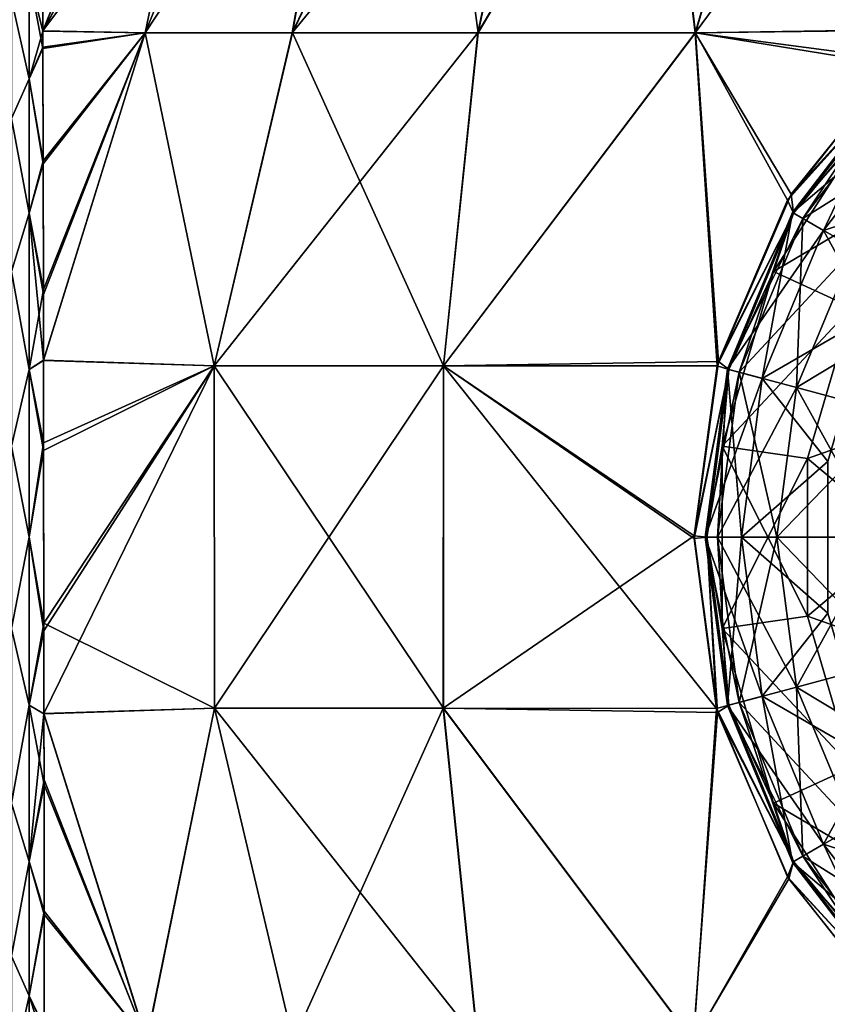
# Model space of a CAD drawing. Header units: millimetres. Extents: x -234 to 234, y -9 to 180.
# Tile 92 of 117: x 187 to 195, y 41 to 51. Entities that reach past the tile are written whole.
import ezdxf

# ---------------------------------------------------------------- set-up
doc = ezdxf.new("R2010")
doc.units = ezdxf.units.MM
doc.header["$LTSCALE"] = 106.095679
for name, color, linetype in [('164', 7, 'CONTINUOUS'), ('167', 7, 'CONTINUOUS'), ('180', 7, 'CONTINUOUS'), ('181', 7, 'CONTINUOUS'), ('190', 7, 'CONTINUOUS'), ('191', 7, 'CONTINUOUS'), ('192', 7, 'CONTINUOUS'), ('195', 7, 'CONTINUOUS'), ('208', 7, 'CONTINUOUS'), ('209', 7, 'CONTINUOUS'), ('210', 7, 'CONTINUOUS'), ('213', 7, 'CONTINUOUS')]:
    doc.layers.add(name, color=color, linetype=linetype)

msp = doc.modelspace()

# ---------------------------------------------------------------- linework, layer by layer
at = {"layer": '164', "color": 7, "linetype": 'CONTINUOUS', "true_color": 0xa2afbf}
for points in [[(187.1453, 51.5772, 3.1316), (187.1469, 50.883, 4.1466), (188.3376, 53.85, 2.8745), (187.1453, 51.5772, 3.1316)], [(187.1469, 50.883, 4.1466), (188.15, 50.8666, 6.4911), (188.7691, 53.85, 4.2593), (187.1469, 50.883, 4.1466)], [(188.3376, 53.85, 2.8745), (187.1469, 50.883, 4.1466), (188.7691, 53.85, 4.2593), (188.3376, 53.85, 2.8745)], [(188.15, 50.8666, 6.4911), (189.5924, 50.8666, 8.6162), (190.1148, 53.85, 6.8233), (188.15, 50.8666, 6.4911)], [(188.7691, 53.85, 4.2593), (188.15, 50.8666, 6.4911), (189.3644, 53.85, 5.582), (188.7691, 53.85, 4.2593)], [(189.3644, 53.85, 5.582), (188.15, 50.8666, 6.4911), (190.1148, 53.85, 6.8233), (189.3644, 53.85, 5.582)], [(189.5924, 50.8666, 8.6162), (191.4108, 50.8666, 10.4299), (191.0093, 53.85, 7.9651), (189.5924, 50.8666, 8.6162)], [(190.1148, 53.85, 6.8233), (189.5924, 50.8666, 8.6162), (191.0093, 53.85, 7.9651), (190.1148, 53.85, 6.8233)], [(191.0093, 53.85, 7.9651), (191.4108, 50.8666, 10.4299), (192.0349, 53.85, 8.9907), (191.0093, 53.85, 7.9651)], [(191.4108, 50.8666, 10.4299), (193.5395, 50.8666, 11.8667), (193.1767, 53.85, 9.8852), (191.4108, 50.8666, 10.4299)], [(192.0349, 53.85, 8.9907), (191.4108, 50.8666, 10.4299), (193.1767, 53.85, 9.8852), (192.0349, 53.85, 8.9907)], [(193.1767, 53.85, 9.8852), (193.5395, 50.8666, 11.8667), (194.418, 53.85, 10.6356), (193.1767, 53.85, 9.8852)], [(193.5395, 50.8666, 11.8667), (195.8763, 50.9019, 12.8531), (194.418, 53.85, 10.6356), (193.5395, 50.8666, 11.8667)], [(194.418, 53.85, 10.6356), (195.8763, 50.9019, 12.8531), (195.7407, 53.85, 11.2309), (194.418, 53.85, 10.6356)], [(188.15, 50.8666, 6.4911), (187.1469, 50.883, 4.1466), (187.1473, 50.7254, 4.3286), (188.15, 50.8666, 6.4911)], [(187.1497, 49.6131, 5.3113), (188.15, 50.8666, 6.4911), (187.1473, 50.7254, 4.3286), (187.1497, 49.6131, 5.3113)], [(187.1533, 48.3514, 5.9987), (188.15, 50.8666, 6.4911), (187.1497, 49.6131, 5.3113), (187.1533, 48.3514, 5.9987)], [(187.1535, 47.6576, 6.2339), (188.15, 50.8666, 6.4911), (187.1533, 48.3514, 5.9987), (187.1535, 47.6576, 6.2339)], [(188.8259, 47.6046, 8.9), (188.15, 50.8666, 6.4911), (187.1535, 47.6576, 6.2339), (188.8259, 47.6046, 8.9)], [(189.5924, 50.8666, 8.6162), (188.15, 50.8666, 6.4911), (188.8259, 47.6046, 8.9), (189.5924, 50.8666, 8.6162)], [(191.0698, 47.6046, 11.15), (189.5924, 50.8666, 8.6162), (188.8259, 47.6046, 8.9), (191.0698, 47.6046, 11.15)], [(191.4108, 50.8666, 10.4299), (189.5924, 50.8666, 8.6162), (191.0698, 47.6046, 11.15), (191.4108, 50.8666, 10.4299)], [(193.5395, 50.8666, 11.8667), (191.4108, 50.8666, 10.4299), (191.0698, 47.6046, 11.15), (193.5395, 50.8666, 11.8667)], [(193.7625, 47.6472, 12.8461), (193.5395, 50.8666, 11.8667), (191.0698, 47.6046, 11.15), (193.7625, 47.6472, 12.8461)], [(195.8763, 50.9019, 12.8531), (193.5395, 50.8666, 11.8667), (195.4838, 50.5499, 12.8523), (195.8763, 50.9019, 12.8531)], [(195.4838, 50.5499, 12.8523), (193.5395, 50.8666, 11.8667), (194.4391, 49.2271, 12.8492), (195.4838, 50.5499, 12.8523)], [(194.4391, 49.2271, 12.8492), (193.5395, 50.8666, 11.8667), (193.7625, 47.6472, 12.8461), (194.4391, 49.2271, 12.8492)], [(188.8259, 47.6046, 8.9), (187.1535, 47.6576, 6.2339), (187.155, 46.8511, 6.4051), (188.8259, 47.6046, 8.9)], [(193.7625, 47.6472, 12.8461), (191.0698, 47.6046, 11.15), (193.526, 45.9133, 12.8432), (193.7625, 47.6472, 12.8461)], [(187.1577, 45.0846, 6.42), (188.8259, 47.6046, 8.9), (187.155, 46.8511, 6.4051), (187.1577, 45.0846, 6.42)], [(188.8289, 44.2521, 8.9019), (188.8259, 47.6046, 8.9), (187.1577, 45.0846, 6.42), (188.8289, 44.2521, 8.9019)], [(191.0698, 47.6046, 11.15), (188.8259, 47.6046, 8.9), (191.0697, 44.2521, 11.1484), (191.0698, 47.6046, 11.15)], [(191.0697, 44.2521, 11.1484), (188.8259, 47.6046, 8.9), (188.8289, 44.2521, 8.9019), (191.0697, 44.2521, 11.1484)], [(193.7438, 44.2501, 12.8409), (191.0698, 47.6046, 11.15), (191.0697, 44.2521, 11.1484), (193.7438, 44.2501, 12.8409)], [(193.526, 45.9133, 12.8432), (191.0698, 47.6046, 11.15), (193.7438, 44.2501, 12.8409), (193.526, 45.9133, 12.8432)], [(187.1587, 44.1981, 6.2412), (188.8289, 44.2521, 8.9019), (187.1577, 45.0846, 6.42), (187.1587, 44.1981, 6.2412)], [(188.1635, 40.9907, 6.508), (188.8289, 44.2521, 8.9019), (187.1587, 44.1981, 6.2412), (188.1635, 40.9907, 6.508)], [(188.1635, 40.9907, 6.508), (187.1587, 44.1981, 6.2412), (187.1605, 43.5492, 6.0274), (188.1635, 40.9907, 6.508)], [(188.1635, 40.9907, 6.508), (189.599, 40.9907, 8.6183), (188.8289, 44.2521, 8.9019), (188.1635, 40.9907, 6.508)], [(189.599, 40.9907, 8.6183), (191.4058, 40.9907, 10.421), (188.8289, 44.2521, 8.9019), (189.599, 40.9907, 8.6183)], [(191.4058, 40.9907, 10.421), (191.0697, 44.2521, 11.1484), (188.8289, 44.2521, 8.9019), (191.4058, 40.9907, 10.421)], [(191.4058, 40.9907, 10.421), (193.5194, 40.9907, 11.8516), (191.0697, 44.2521, 11.1484), (191.4058, 40.9907, 10.421)], [(193.5194, 40.9907, 11.8516), (193.7438, 44.2501, 12.8409), (191.0697, 44.2521, 11.1484), (193.5194, 40.9907, 11.8516)], [(193.7438, 44.2501, 12.8409), (193.5194, 40.9907, 11.8516), (194.4392, 42.6016, 12.8393), (193.7438, 44.2501, 12.8409)], [(187.1607, 42.2652, 5.3452), (188.1635, 40.9907, 6.508), (187.1605, 43.5492, 6.0274), (187.1607, 42.2652, 5.3452)], [(194.4392, 42.6016, 12.8393), (193.5194, 40.9907, 11.8516), (195.4833, 41.2796, 12.8385), (194.4392, 42.6016, 12.8393)], [(187.1616, 41.1286, 4.3562), (188.1635, 40.9907, 6.508), (187.1607, 42.2652, 5.3452), (187.1616, 41.1286, 4.3562)]]:
    msp.add_3dface(points, dxfattribs=at)
at = {"layer": '167', "color": 7, "linetype": 'CONTINUOUS', "true_color": 0xa2afbf}
for points in [[(187.1453, 51.5747, -3.1361), (188.3376, 53.85, -2.8745), (187.1469, 50.8845, -4.1447), (187.1453, 51.5747, -3.1361)], [(188.7691, 53.85, -4.2593), (189.3644, 53.85, -5.582), (187.1469, 50.8845, -4.1447), (188.7691, 53.85, -4.2593)], [(187.1469, 50.8845, -4.1447), (189.3644, 53.85, -5.582), (188.1481, 50.8666, -6.4876), (187.1469, 50.8845, -4.1447)], [(188.3376, 53.85, -2.8745), (188.7691, 53.85, -4.2593), (187.1469, 50.8845, -4.1447), (188.3376, 53.85, -2.8745)], [(189.3644, 53.85, -5.582), (190.1148, 53.85, -6.8233), (188.1481, 50.8666, -6.4876), (189.3644, 53.85, -5.582)], [(188.1481, 50.8666, -6.4876), (190.1148, 53.85, -6.8233), (189.5893, 50.8666, -8.6125), (188.1481, 50.8666, -6.4876)], [(191.0093, 53.85, -7.9651), (192.0349, 53.85, -8.9907), (189.5893, 50.8666, -8.6125), (191.0093, 53.85, -7.9651)], [(189.5893, 50.8666, -8.6125), (192.0349, 53.85, -8.9907), (191.4065, 50.8666, -10.4264), (189.5893, 50.8666, -8.6125)], [(190.1148, 53.85, -6.8233), (191.0093, 53.85, -7.9651), (189.5893, 50.8666, -8.6125), (190.1148, 53.85, -6.8233)], [(192.0349, 53.85, -8.9907), (193.1767, 53.85, -9.8852), (191.4065, 50.8666, -10.4264), (192.0349, 53.85, -8.9907)], [(191.4065, 50.8666, -10.4264), (193.1767, 53.85, -9.8852), (193.534, 50.8666, -11.8637), (191.4065, 50.8666, -10.4264)], [(193.1767, 53.85, -9.8852), (194.418, 53.85, -10.6356), (193.534, 50.8666, -11.8637), (193.1767, 53.85, -9.8852)], [(194.418, 53.85, -10.6356), (195.7407, 53.85, -11.2309), (193.534, 50.8666, -11.8637), (194.418, 53.85, -10.6356)], [(193.534, 50.8666, -11.8637), (195.7407, 53.85, -11.2309), (195.8689, 50.8958, -12.8531), (193.534, 50.8666, -11.8637)], [(187.1469, 50.8845, -4.1447), (188.1481, 50.8666, -6.4876), (187.1473, 50.7117, -4.3439), (187.1469, 50.8845, -4.1447)], [(187.1473, 50.7117, -4.3439), (188.1481, 50.8666, -6.4876), (187.1498, 49.5818, -5.3329), (187.1473, 50.7117, -4.3439)], [(187.1498, 49.5818, -5.3329), (188.1481, 50.8666, -6.4876), (187.1534, 48.3043, -6.0176), (187.1498, 49.5818, -5.3329)], [(187.1534, 48.3043, -6.0176), (188.1481, 50.8666, -6.4876), (187.1535, 47.6588, -6.2334), (187.1534, 48.3043, -6.0176)], [(187.1535, 47.6588, -6.2334), (188.1481, 50.8666, -6.4876), (188.8259, 47.6046, -8.9001), (187.1535, 47.6588, -6.2334)], [(188.1481, 50.8666, -6.4876), (189.5893, 50.8666, -8.6125), (188.8259, 47.6046, -8.9001), (188.1481, 50.8666, -6.4876)], [(189.5893, 50.8666, -8.6125), (191.4065, 50.8666, -10.4264), (188.8259, 47.6046, -8.9001), (189.5893, 50.8666, -8.6125)], [(188.8259, 47.6046, -8.9001), (191.4065, 50.8666, -10.4264), (191.0706, 47.6046, -11.1507), (188.8259, 47.6046, -8.9001)], [(191.4065, 50.8666, -10.4264), (193.534, 50.8666, -11.8637), (191.0706, 47.6046, -11.1507), (191.4065, 50.8666, -10.4264)], [(191.0706, 47.6046, -11.1507), (193.534, 50.8666, -11.8637), (193.7509, 47.6052, -12.846), (191.0706, 47.6046, -11.1507)], [(193.534, 50.8666, -11.8637), (195.8689, 50.8958, -12.8531), (195.5363, 50.6011, -12.8522), (193.534, 50.8666, -11.8637)], [(193.7509, 47.6052, -12.846), (193.534, 50.8666, -11.8637), (194.475, 49.2851, -12.8498), (193.7509, 47.6052, -12.846)], [(194.475, 49.2851, -12.8498), (193.534, 50.8666, -11.8637), (195.5363, 50.6011, -12.8522), (194.475, 49.2851, -12.8498)], [(187.1535, 47.6588, -6.2334), (188.8259, 47.6046, -8.9001), (187.1551, 46.7754, -6.4158), (187.1535, 47.6588, -6.2334)], [(187.1551, 46.7754, -6.4158), (188.8259, 47.6046, -8.9001), (187.1578, 45.0084, -6.4096), (187.1551, 46.7754, -6.4158)], [(187.1578, 45.0084, -6.4096), (188.8259, 47.6046, -8.9001), (187.1587, 44.1992, -6.2416), (187.1578, 45.0084, -6.4096)], [(187.1587, 44.1992, -6.2416), (188.8259, 47.6046, -8.9001), (188.8286, 44.2521, -8.9015), (187.1587, 44.1992, -6.2416)], [(188.8259, 47.6046, -8.9001), (191.0706, 47.6046, -11.1507), (188.8286, 44.2521, -8.9015), (188.8259, 47.6046, -8.9001)], [(188.8286, 44.2521, -8.9015), (191.0706, 47.6046, -11.1507), (191.0682, 44.2521, -11.1471), (188.8286, 44.2521, -8.9015)], [(191.0682, 44.2521, -11.1471), (191.0706, 47.6046, -11.1507), (193.5251, 45.939, -12.8428), (191.0682, 44.2521, -11.1471)], [(191.0706, 47.6046, -11.1507), (193.7509, 47.6052, -12.846), (193.5251, 45.939, -12.8428), (191.0706, 47.6046, -11.1507)], [(193.755, 44.2086, -12.8409), (191.0682, 44.2521, -11.1471), (193.5251, 45.939, -12.8428), (193.755, 44.2086, -12.8409)], [(188.1644, 40.9907, -6.5098), (187.1587, 44.1992, -6.2416), (188.8286, 44.2521, -8.9015), (188.1644, 40.9907, -6.5098)], [(187.1587, 44.1992, -6.2416), (188.1644, 40.9907, -6.5098), (187.1606, 43.5013, -6.0083), (187.1587, 44.1992, -6.2416)], [(189.5993, 40.9907, -8.6187), (188.1644, 40.9907, -6.5098), (188.8286, 44.2521, -8.9015), (189.5993, 40.9907, -8.6187)], [(189.5993, 40.9907, -8.6187), (188.8286, 44.2521, -8.9015), (191.0682, 44.2521, -11.1471), (189.5993, 40.9907, -8.6187)], [(191.405, 40.9907, -10.4204), (189.5993, 40.9907, -8.6187), (191.0682, 44.2521, -11.1471), (191.405, 40.9907, -10.4204)], [(193.5173, 40.9907, -11.8504), (191.405, 40.9907, -10.4204), (191.0682, 44.2521, -11.1471), (193.5173, 40.9907, -11.8504)], [(193.5173, 40.9907, -11.8504), (191.0682, 44.2521, -11.1471), (193.755, 44.2086, -12.8409), (193.5173, 40.9907, -11.8504)], [(194.4527, 42.5806, -12.8397), (193.5173, 40.9907, -11.8504), (193.755, 44.2086, -12.8409), (194.4527, 42.5806, -12.8397)], [(187.1606, 43.5013, -6.0083), (188.1644, 40.9907, -6.5098), (187.1607, 42.2329, -5.3231), (187.1606, 43.5013, -6.0083)], [(195.5142, 41.2492, -12.8383), (193.5173, 40.9907, -11.8504), (194.4527, 42.5806, -12.8397), (195.5142, 41.2492, -12.8383)], [(187.1607, 42.2329, -5.3231), (188.1644, 40.9907, -6.5098), (187.1616, 41.114, -4.34), (187.1607, 42.2329, -5.3231)]]:
    msp.add_3dface(points, dxfattribs=at)
at = {"layer": '180', "color": 7, "linetype": 'CONTINUOUS', "true_color": 0xa2afbf}
for points in [[(187.1469, 50.883, 4.1466), (187.1453, 51.5772, 3.1316), (187.0142, 51.4253, 3.1756), (187.1469, 50.883, 4.1466)], [(186.8395, 51.1937, 3.3855), (187.0142, 50.4159, 4.4909), (187.0142, 51.4253, 3.1756), (186.8395, 51.1937, 3.3855)], [(187.0142, 50.4159, 4.4909), (187.1469, 50.883, 4.1466), (187.0142, 51.4253, 3.1756), (187.0142, 50.4159, 4.4909)], [(186.8395, 51.1937, 3.3855), (186.8395, 50.0265, 4.7327), (187.0142, 50.4159, 4.4909), (186.8395, 51.1937, 3.3855)], [(187.1473, 50.7254, 4.3286), (187.1469, 50.883, 4.1466), (187.0142, 50.4159, 4.4909), (187.1473, 50.7254, 4.3286)], [(187.1497, 49.6131, 5.3113), (187.1473, 50.7254, 4.3286), (187.0142, 50.4159, 4.4909), (187.1497, 49.6131, 5.3113)], [(186.8395, 50.0265, 4.7327), (187.0142, 49.1006, 5.5003), (187.0142, 50.4159, 4.4909), (186.8395, 50.0265, 4.7327)], [(187.0142, 49.1006, 5.5003), (187.1497, 49.6131, 5.3113), (187.0142, 50.4159, 4.4909), (187.0142, 49.1006, 5.5003)], [(186.8395, 50.0265, 4.7327), (186.8395, 48.5269, 5.6966), (187.0142, 49.1006, 5.5003), (186.8395, 50.0265, 4.7327)], [(187.1533, 48.3514, 5.9987), (187.1497, 49.6131, 5.3113), (187.0142, 49.1006, 5.5003), (187.1533, 48.3514, 5.9987)], [(186.8395, 48.5269, 5.6966), (187.0142, 47.5688, 6.1347), (187.0142, 49.1006, 5.5003), (186.8395, 48.5269, 5.6966)], [(187.0142, 47.5688, 6.1347), (187.1533, 48.3514, 5.9987), (187.0142, 49.1006, 5.5003), (187.0142, 47.5688, 6.1347)], [(186.8395, 48.5269, 5.6966), (186.8395, 46.8164, 6.1989), (187.0142, 47.5688, 6.1347), (186.8395, 48.5269, 5.6966)], [(187.1535, 47.6576, 6.2339), (187.1533, 48.3514, 5.9987), (187.0142, 47.5688, 6.1347), (187.1535, 47.6576, 6.2339)], [(187.155, 46.8511, 6.4051), (187.1535, 47.6576, 6.2339), (187.0142, 47.5688, 6.1347), (187.155, 46.8511, 6.4051)], [(186.8395, 46.8164, 6.1989), (187.0142, 45.925, 6.3511), (187.0142, 47.5688, 6.1347), (186.8395, 46.8164, 6.1989)], [(187.0142, 45.925, 6.3511), (187.155, 46.8511, 6.4051), (187.0142, 47.5688, 6.1347), (187.0142, 45.925, 6.3511)], [(186.8395, 46.8164, 6.1989), (186.8395, 45.0336, 6.1989), (187.0142, 45.925, 6.3511), (186.8395, 46.8164, 6.1989)], [(187.1577, 45.0846, 6.42), (187.155, 46.8511, 6.4051), (187.0142, 45.925, 6.3511), (187.1577, 45.0846, 6.42)], [(186.8395, 45.0336, 6.1989), (187.0142, 44.2812, 6.1347), (187.0142, 45.925, 6.3511), (186.8395, 45.0336, 6.1989)], [(187.0142, 44.2812, 6.1347), (187.1577, 45.0846, 6.42), (187.0142, 45.925, 6.3511), (187.0142, 44.2812, 6.1347)], [(186.8395, 45.0336, 6.1989), (186.8395, 43.3231, 5.6966), (187.0142, 44.2812, 6.1347), (186.8395, 45.0336, 6.1989)], [(187.1587, 44.1981, 6.2412), (187.1577, 45.0846, 6.42), (187.0142, 44.2812, 6.1347), (187.1587, 44.1981, 6.2412)], [(186.8395, 43.3231, 5.6966), (187.0142, 42.7494, 5.5003), (187.0142, 44.2812, 6.1347), (186.8395, 43.3231, 5.6966)], [(187.0142, 42.7494, 5.5003), (187.1587, 44.1981, 6.2412), (187.0142, 44.2812, 6.1347), (187.0142, 42.7494, 5.5003)], [(187.1605, 43.5492, 6.0274), (187.1587, 44.1981, 6.2412), (187.0142, 42.7494, 5.5003), (187.1605, 43.5492, 6.0274)], [(187.1607, 42.2652, 5.3452), (187.1605, 43.5492, 6.0274), (187.0142, 42.7494, 5.5003), (187.1607, 42.2652, 5.3452)], [(186.8395, 43.3231, 5.6966), (186.8395, 41.8235, 4.7327), (187.0142, 42.7494, 5.5003), (186.8395, 43.3231, 5.6966)], [(186.8395, 41.8235, 4.7327), (187.0142, 41.4341, 4.4909), (187.0142, 42.7494, 5.5003), (186.8395, 41.8235, 4.7327)], [(187.0142, 41.4341, 4.4909), (187.1607, 42.2652, 5.3452), (187.0142, 42.7494, 5.5003), (187.0142, 41.4341, 4.4909)], [(187.1616, 41.1286, 4.3562), (187.1607, 42.2652, 5.3452), (187.0142, 41.4341, 4.4909), (187.1616, 41.1286, 4.3562)], [(186.8395, 41.8235, 4.7327), (186.8395, 40.6563, 3.3855), (187.0142, 41.4341, 4.4909), (186.8395, 41.8235, 4.7327)], [(186.8395, 40.6563, 3.3855), (187.0142, 40.4247, 3.1756), (187.0142, 41.4341, 4.4909), (186.8395, 40.6563, 3.3855)], [(187.0142, 40.4247, 3.1756), (187.1616, 41.1286, 4.3562), (187.0142, 41.4341, 4.4909), (187.0142, 40.4247, 3.1756)]]:
    msp.add_3dface(points, dxfattribs=at)
at = {"layer": '181', "color": 7, "linetype": 'CONTINUOUS', "true_color": 0xa2afbf}
for points in [[(187.1453, 51.5747, -3.1361), (187.1469, 50.8845, -4.1447), (187.0142, 51.4253, -3.1756), (187.1453, 51.5747, -3.1361)], [(187.0142, 50.4159, -4.4909), (186.8395, 51.1937, -3.3855), (187.0142, 51.4253, -3.1756), (187.0142, 50.4159, -4.4909)], [(187.1469, 50.8845, -4.1447), (187.1473, 50.7117, -4.3439), (187.0142, 51.4253, -3.1756), (187.1469, 50.8845, -4.1447)], [(187.1473, 50.7117, -4.3439), (187.0142, 50.4159, -4.4909), (187.0142, 51.4253, -3.1756), (187.1473, 50.7117, -4.3439)], [(186.8395, 50.0265, -4.7327), (186.8395, 51.1937, -3.3855), (187.0142, 50.4159, -4.4909), (186.8395, 50.0265, -4.7327)], [(187.1473, 50.7117, -4.3439), (187.1498, 49.5818, -5.3329), (187.0142, 50.4159, -4.4909), (187.1473, 50.7117, -4.3439)], [(187.0142, 49.1006, -5.5003), (186.8395, 50.0265, -4.7327), (187.0142, 50.4159, -4.4909), (187.0142, 49.1006, -5.5003)], [(187.1498, 49.5818, -5.3329), (187.0142, 49.1006, -5.5003), (187.0142, 50.4159, -4.4909), (187.1498, 49.5818, -5.3329)], [(186.8395, 48.5269, -5.6966), (186.8395, 50.0265, -4.7327), (187.0142, 49.1006, -5.5003), (186.8395, 48.5269, -5.6966)], [(187.1498, 49.5818, -5.3329), (187.1534, 48.3043, -6.0176), (187.0142, 49.1006, -5.5003), (187.1498, 49.5818, -5.3329)], [(187.0142, 47.5688, -6.1347), (186.8395, 48.5269, -5.6966), (187.0142, 49.1006, -5.5003), (187.0142, 47.5688, -6.1347)], [(187.1534, 48.3043, -6.0176), (187.1535, 47.6588, -6.2334), (187.0142, 49.1006, -5.5003), (187.1534, 48.3043, -6.0176)], [(187.1535, 47.6588, -6.2334), (187.0142, 47.5688, -6.1347), (187.0142, 49.1006, -5.5003), (187.1535, 47.6588, -6.2334)], [(186.8395, 46.8164, -6.1989), (186.8395, 48.5269, -5.6966), (187.0142, 47.5688, -6.1347), (186.8395, 46.8164, -6.1989)], [(187.1535, 47.6588, -6.2334), (187.1551, 46.7754, -6.4158), (187.0142, 47.5688, -6.1347), (187.1535, 47.6588, -6.2334)], [(187.0142, 45.925, -6.3511), (186.8395, 46.8164, -6.1989), (187.0142, 47.5688, -6.1347), (187.0142, 45.925, -6.3511)], [(187.1551, 46.7754, -6.4158), (187.0142, 45.925, -6.3511), (187.0142, 47.5688, -6.1347), (187.1551, 46.7754, -6.4158)], [(186.8395, 45.0336, -6.1989), (186.8395, 46.8164, -6.1989), (187.0142, 45.925, -6.3511), (186.8395, 45.0336, -6.1989)], [(187.1551, 46.7754, -6.4158), (187.1578, 45.0084, -6.4096), (187.0142, 45.925, -6.3511), (187.1551, 46.7754, -6.4158)], [(187.0142, 44.2812, -6.1347), (186.8395, 45.0336, -6.1989), (187.0142, 45.925, -6.3511), (187.0142, 44.2812, -6.1347)], [(187.1578, 45.0084, -6.4096), (187.0142, 44.2812, -6.1347), (187.0142, 45.925, -6.3511), (187.1578, 45.0084, -6.4096)], [(186.8395, 43.3231, -5.6966), (186.8395, 45.0336, -6.1989), (187.0142, 44.2812, -6.1347), (186.8395, 43.3231, -5.6966)], [(187.1578, 45.0084, -6.4096), (187.1587, 44.1992, -6.2416), (187.0142, 44.2812, -6.1347), (187.1578, 45.0084, -6.4096)], [(187.0142, 42.7494, -5.5003), (186.8395, 43.3231, -5.6966), (187.0142, 44.2812, -6.1347), (187.0142, 42.7494, -5.5003)], [(187.1587, 44.1992, -6.2416), (187.1606, 43.5013, -6.0083), (187.0142, 44.2812, -6.1347), (187.1587, 44.1992, -6.2416)], [(187.1606, 43.5013, -6.0083), (187.0142, 42.7494, -5.5003), (187.0142, 44.2812, -6.1347), (187.1606, 43.5013, -6.0083)], [(187.1606, 43.5013, -6.0083), (187.1607, 42.2329, -5.3231), (187.0142, 42.7494, -5.5003), (187.1606, 43.5013, -6.0083)], [(186.8395, 41.8235, -4.7327), (186.8395, 43.3231, -5.6966), (187.0142, 42.7494, -5.5003), (186.8395, 41.8235, -4.7327)], [(187.0142, 41.4341, -4.4909), (186.8395, 41.8235, -4.7327), (187.0142, 42.7494, -5.5003), (187.0142, 41.4341, -4.4909)], [(187.1607, 42.2329, -5.3231), (187.0142, 41.4341, -4.4909), (187.0142, 42.7494, -5.5003), (187.1607, 42.2329, -5.3231)], [(187.1607, 42.2329, -5.3231), (187.1616, 41.114, -4.34), (187.0142, 41.4341, -4.4909), (187.1607, 42.2329, -5.3231)], [(186.8395, 40.6563, -3.3855), (186.8395, 41.8235, -4.7327), (187.0142, 41.4341, -4.4909), (186.8395, 40.6563, -3.3855)], [(187.0142, 40.4247, -3.1756), (186.8395, 40.6563, -3.3855), (187.0142, 41.4341, -4.4909), (187.0142, 40.4247, -3.1756)], [(187.1616, 41.114, -4.34), (187.1617, 40.976, -4.1821), (187.0142, 41.4341, -4.4909), (187.1616, 41.114, -4.34)], [(187.1617, 40.976, -4.1821), (187.0142, 40.4247, -3.1756), (187.0142, 41.4341, -4.4909), (187.1617, 40.976, -4.1821)]]:
    msp.add_3dface(points, dxfattribs=at)
at = {"layer": '190', "color": 7, "linetype": 'CONTINUOUS', "true_color": 0xa2afbf}
for points in [[(195.2673, 50.0265, 13.1605), (194.3034, 48.5269, 13.1605), (195.9038, 49.4743, 13.5691), (195.2673, 50.0265, 13.1605)], [(195.9038, 49.4743, 13.5691), (194.3034, 48.5269, 13.1605), (195.0698, 48.1765, 13.5691), (195.9038, 49.4743, 13.5691)], [(194.3034, 48.5269, 13.1605), (193.8011, 46.8164, 13.1605), (195.0698, 48.1765, 13.5691), (194.3034, 48.5269, 13.1605)], [(195.0698, 48.1765, 13.5691), (193.8011, 46.8164, 13.1605), (194.6352, 46.6963, 13.5691), (195.0698, 48.1765, 13.5691)], [(193.8011, 46.8164, 13.1605), (193.8011, 45.0336, 13.1605), (194.6352, 46.6963, 13.5691), (193.8011, 46.8164, 13.1605)], [(194.6352, 46.6963, 13.5691), (193.8011, 45.0336, 13.1605), (194.6352, 45.1537, 13.5691), (194.6352, 46.6963, 13.5691)], [(194.6352, 45.1537, 13.5691), (193.8011, 45.0336, 13.1605), (195.0698, 43.6735, 13.5691), (194.6352, 45.1537, 13.5691)], [(193.8011, 45.0336, 13.1605), (194.3034, 43.3231, 13.1605), (195.0698, 43.6735, 13.5691), (193.8011, 45.0336, 13.1605)], [(195.0698, 43.6735, 13.5691), (194.3034, 43.3231, 13.1605), (195.9038, 42.3757, 13.5691), (195.0698, 43.6735, 13.5691)], [(194.3034, 43.3231, 13.1605), (195.2673, 41.8235, 13.1605), (195.9038, 42.3757, 13.5691), (194.3034, 43.3231, 13.1605)]]:
    msp.add_3dface(points, dxfattribs=at)
at = {"layer": '191', "color": 7, "linetype": 'CONTINUOUS', "true_color": 0xa2afbf}
for points in [[(195.4838, 50.5499, 12.8523), (194.4391, 49.2271, 12.8492), (195.5091, 50.4159, 12.9858), (195.4838, 50.5499, 12.8523)], [(194.4391, 49.2271, 12.8492), (194.4997, 49.1006, 12.9858), (195.5091, 50.4159, 12.9858), (194.4391, 49.2271, 12.8492)], [(194.4997, 49.1006, 12.9858), (195.2673, 50.0265, 13.1605), (195.5091, 50.4159, 12.9858), (194.4997, 49.1006, 12.9858)], [(194.3034, 48.5269, 13.1605), (195.2673, 50.0265, 13.1605), (194.4997, 49.1006, 12.9858), (194.3034, 48.5269, 13.1605)], [(194.4391, 49.2271, 12.8492), (193.7625, 47.6472, 12.8461), (194.4997, 49.1006, 12.9858), (194.4391, 49.2271, 12.8492)], [(193.7625, 47.6472, 12.8461), (193.8653, 47.5688, 12.9858), (194.4997, 49.1006, 12.9858), (193.7625, 47.6472, 12.8461)], [(193.8653, 47.5688, 12.9858), (194.3034, 48.5269, 13.1605), (194.4997, 49.1006, 12.9858), (193.8653, 47.5688, 12.9858)], [(193.8011, 46.8164, 13.1605), (194.3034, 48.5269, 13.1605), (193.8653, 47.5688, 12.9858), (193.8011, 46.8164, 13.1605)], [(193.7625, 47.6472, 12.8461), (193.526, 45.9133, 12.8432), (193.8653, 47.5688, 12.9858), (193.7625, 47.6472, 12.8461)], [(193.526, 45.9133, 12.8432), (193.6489, 45.925, 12.9858), (193.8653, 47.5688, 12.9858), (193.526, 45.9133, 12.8432)], [(193.6489, 45.925, 12.9858), (193.8011, 46.8164, 13.1605), (193.8653, 47.5688, 12.9858), (193.6489, 45.925, 12.9858)], [(193.8011, 45.0336, 13.1605), (193.8011, 46.8164, 13.1605), (193.6489, 45.925, 12.9858), (193.8011, 45.0336, 13.1605)], [(193.526, 45.9133, 12.8432), (193.7438, 44.2501, 12.8409), (193.6489, 45.925, 12.9858), (193.526, 45.9133, 12.8432)], [(193.7438, 44.2501, 12.8409), (193.8653, 44.2812, 12.9858), (193.6489, 45.925, 12.9858), (193.7438, 44.2501, 12.8409)], [(193.8653, 44.2812, 12.9858), (193.8011, 45.0336, 13.1605), (193.6489, 45.925, 12.9858), (193.8653, 44.2812, 12.9858)], [(194.3034, 43.3231, 13.1605), (193.8011, 45.0336, 13.1605), (193.8653, 44.2812, 12.9858), (194.3034, 43.3231, 13.1605)], [(193.7438, 44.2501, 12.8409), (194.4997, 42.7494, 12.9858), (193.8653, 44.2812, 12.9858), (193.7438, 44.2501, 12.8409)], [(194.4997, 42.7494, 12.9858), (194.3034, 43.3231, 13.1605), (193.8653, 44.2812, 12.9858), (194.4997, 42.7494, 12.9858)], [(193.7438, 44.2501, 12.8409), (194.4392, 42.6016, 12.8393), (194.4997, 42.7494, 12.9858), (193.7438, 44.2501, 12.8409)], [(195.2673, 41.8235, 13.1605), (194.3034, 43.3231, 13.1605), (194.4997, 42.7494, 12.9858), (195.2673, 41.8235, 13.1605)], [(194.4392, 42.6016, 12.8393), (195.5091, 41.4341, 12.9858), (194.4997, 42.7494, 12.9858), (194.4392, 42.6016, 12.8393)], [(195.5091, 41.4341, 12.9858), (195.2673, 41.8235, 13.1605), (194.4997, 42.7494, 12.9858), (195.5091, 41.4341, 12.9858)], [(194.4392, 42.6016, 12.8393), (195.4833, 41.2796, 12.8385), (195.5091, 41.4341, 12.9858), (194.4392, 42.6016, 12.8393)]]:
    msp.add_3dface(points, dxfattribs=at)
at = {"layer": '192', "color": 7, "linetype": 'CONTINUOUS', "true_color": 0xa2afbf}
for points in [[(194.4876, 49.1076, 27.186), (195.5832, 50.3418, 28.9194), (195.4991, 50.4259, 27.186), (194.4876, 49.1076, 27.186)], [(194.4876, 49.1076, 27.186), (195.4991, 50.4259, 27.186), (194.7934, 48.931, 25.4847), (194.4876, 49.1076, 27.186)], [(194.5906, 49.0481, 28.9194), (195.5832, 50.3418, 28.9194), (194.4876, 49.1076, 27.186), (194.5906, 49.0481, 28.9194)], [(194.5906, 49.0481, 28.9194), (195.9949, 49.9301, 30.5565), (195.5832, 50.3418, 28.9194), (194.5906, 49.0481, 28.9194)], [(194.7934, 48.931, 25.4847), (195.4991, 50.4259, 27.186), (195.7488, 50.1762, 25.4847), (194.7934, 48.931, 25.4847)], [(194.7934, 48.931, 25.4847), (195.7488, 50.1762, 25.4847), (196.055, 49.3434, 23.9518), (194.7934, 48.931, 25.4847)], [(195.0948, 48.757, 30.5565), (195.9949, 49.9301, 30.5565), (194.5906, 49.0481, 28.9194), (195.0948, 48.757, 30.5565)], [(195.2517, 48.0935, 23.9518), (194.7934, 48.931, 25.4847), (196.055, 49.3434, 23.9518), (195.2517, 48.0935, 23.9518)], [(193.8517, 47.5724, 27.186), (194.5906, 49.0481, 28.9194), (194.4876, 49.1076, 27.186), (193.8517, 47.5724, 27.186)], [(193.8517, 47.5724, 27.186), (194.4876, 49.1076, 27.186), (194.1928, 47.481, 25.4847), (193.8517, 47.5724, 27.186)], [(194.1928, 47.481, 25.4847), (194.4876, 49.1076, 27.186), (194.7934, 48.931, 25.4847), (194.1928, 47.481, 25.4847)], [(193.9666, 47.5417, 28.9194), (194.5906, 49.0481, 28.9194), (193.8517, 47.5724, 27.186), (193.9666, 47.5417, 28.9194)], [(193.9666, 47.5417, 28.9194), (195.0948, 48.757, 30.5565), (194.5906, 49.0481, 28.9194), (193.9666, 47.5417, 28.9194)], [(194.1928, 47.481, 25.4847), (194.7934, 48.931, 25.4847), (195.2517, 48.0935, 23.9518), (194.1928, 47.481, 25.4847)], [(194.529, 47.391, 30.5565), (195.0948, 48.757, 30.5565), (193.9666, 47.5417, 28.9194), (194.529, 47.391, 30.5565)], [(194.529, 47.391, 30.5565), (195.9629, 48.2558, 31.9758), (195.0948, 48.757, 30.5565), (194.529, 47.391, 30.5565)], [(195.4972, 47.1315, 31.9758), (195.9629, 48.2558, 31.9758), (194.529, 47.391, 30.5565), (195.4972, 47.1315, 31.9758)], [(194.8331, 46.6679, 23.9518), (194.1928, 47.481, 25.4847), (195.2517, 48.0935, 23.9518), (194.8331, 46.6679, 23.9518)], [(193.6348, 45.925, 27.186), (193.9666, 47.5417, 28.9194), (193.8517, 47.5724, 27.186), (193.6348, 45.925, 27.186)], [(193.6348, 45.925, 27.186), (193.8517, 47.5724, 27.186), (193.9879, 45.925, 25.4847), (193.6348, 45.925, 27.186)], [(193.7537, 45.925, 28.9194), (193.9666, 47.5417, 28.9194), (193.6348, 45.925, 27.186), (193.7537, 45.925, 28.9194)], [(193.7537, 45.925, 28.9194), (194.529, 47.391, 30.5565), (193.9666, 47.5417, 28.9194), (193.7537, 45.925, 28.9194)], [(193.9879, 45.925, 25.4847), (193.8517, 47.5724, 27.186), (194.1928, 47.481, 25.4847), (193.9879, 45.925, 25.4847)], [(193.9879, 45.925, 25.4847), (194.1928, 47.481, 25.4847), (194.8331, 46.6679, 23.9518), (193.9879, 45.925, 25.4847)], [(194.336, 45.925, 30.5565), (194.529, 47.391, 30.5565), (193.7537, 45.925, 28.9194), (194.336, 45.925, 30.5565)], [(194.336, 45.925, 30.5565), (195.4972, 47.1315, 31.9758), (194.529, 47.391, 30.5565), (194.336, 45.925, 30.5565)], [(195.3383, 45.925, 31.9758), (195.4972, 47.1315, 31.9758), (194.336, 45.925, 30.5565), (195.3383, 45.925, 31.9758)], [(194.8331, 45.1821, 23.9518), (193.9879, 45.925, 25.4847), (194.8331, 46.6679, 23.9518), (194.8331, 45.1821, 23.9518)], [(193.8517, 44.2776, 27.186), (193.7537, 45.925, 28.9194), (193.6348, 45.925, 27.186), (193.8517, 44.2776, 27.186)], [(193.8517, 44.2776, 27.186), (193.6348, 45.925, 27.186), (194.1928, 44.369, 25.4847), (193.8517, 44.2776, 27.186)], [(194.1928, 44.369, 25.4847), (193.6348, 45.925, 27.186), (193.9879, 45.925, 25.4847), (194.1928, 44.369, 25.4847)], [(193.9666, 44.3083, 28.9194), (194.336, 45.925, 30.5565), (193.7537, 45.925, 28.9194), (193.9666, 44.3083, 28.9194)], [(193.9666, 44.3083, 28.9194), (193.7537, 45.925, 28.9194), (193.8517, 44.2776, 27.186), (193.9666, 44.3083, 28.9194)], [(194.529, 44.459, 30.5565), (194.336, 45.925, 30.5565), (193.9666, 44.3083, 28.9194), (194.529, 44.459, 30.5565)], [(194.1928, 44.369, 25.4847), (193.9879, 45.925, 25.4847), (194.8331, 45.1821, 23.9518), (194.1928, 44.369, 25.4847)], [(194.529, 44.459, 30.5565), (195.3383, 45.925, 31.9758), (194.336, 45.925, 30.5565), (194.529, 44.459, 30.5565)], [(195.4972, 44.7185, 31.9758), (195.3383, 45.925, 31.9758), (194.529, 44.459, 30.5565), (195.4972, 44.7185, 31.9758)], [(195.2517, 43.7565, 23.9518), (194.1928, 44.369, 25.4847), (194.8331, 45.1821, 23.9518), (195.2517, 43.7565, 23.9518)], [(195.0948, 43.093, 30.5565), (195.4972, 44.7185, 31.9758), (194.529, 44.459, 30.5565), (195.0948, 43.093, 30.5565)], [(194.5906, 42.8019, 28.9194), (194.529, 44.459, 30.5565), (193.9666, 44.3083, 28.9194), (194.5906, 42.8019, 28.9194)], [(195.0948, 43.093, 30.5565), (194.529, 44.459, 30.5565), (194.5906, 42.8019, 28.9194), (195.0948, 43.093, 30.5565)], [(194.7934, 42.919, 25.4847), (193.8517, 44.2776, 27.186), (194.1928, 44.369, 25.4847), (194.7934, 42.919, 25.4847)], [(194.7934, 42.919, 25.4847), (194.1928, 44.369, 25.4847), (195.2517, 43.7565, 23.9518), (194.7934, 42.919, 25.4847)], [(194.4876, 42.7424, 27.186), (193.9666, 44.3083, 28.9194), (193.8517, 44.2776, 27.186), (194.4876, 42.7424, 27.186)], [(194.4876, 42.7424, 27.186), (193.8517, 44.2776, 27.186), (194.7934, 42.919, 25.4847), (194.4876, 42.7424, 27.186)], [(194.5906, 42.8019, 28.9194), (193.9666, 44.3083, 28.9194), (194.4876, 42.7424, 27.186), (194.5906, 42.8019, 28.9194)], [(196.055, 42.5066, 23.9518), (194.7934, 42.919, 25.4847), (195.2517, 43.7565, 23.9518), (196.055, 42.5066, 23.9518)], [(195.5832, 41.5082, 28.9194), (195.0948, 43.093, 30.5565), (194.5906, 42.8019, 28.9194), (195.5832, 41.5082, 28.9194)], [(195.7488, 41.6738, 25.4847), (194.4876, 42.7424, 27.186), (194.7934, 42.919, 25.4847), (195.7488, 41.6738, 25.4847)], [(195.7488, 41.6738, 25.4847), (194.7934, 42.919, 25.4847), (196.055, 42.5066, 23.9518), (195.7488, 41.6738, 25.4847)], [(195.4991, 41.4241, 27.186), (194.5906, 42.8019, 28.9194), (194.4876, 42.7424, 27.186), (195.4991, 41.4241, 27.186)], [(195.4991, 41.4241, 27.186), (194.4876, 42.7424, 27.186), (195.7488, 41.6738, 25.4847), (195.4991, 41.4241, 27.186)], [(195.5832, 41.5082, 28.9194), (194.5906, 42.8019, 28.9194), (195.4991, 41.4241, 27.186), (195.5832, 41.5082, 28.9194)]]:
    msp.add_3dface(points, dxfattribs=at)
at = {"layer": '195', "color": 7, "linetype": 'CONTINUOUS', "true_color": 0xa2afbf}
for points in [[(195.0698, 48.1765, 13.5691), (194.6352, 46.6963, 13.5691), (195.7073, 47.0752, 14.1921), (195.0698, 48.1765, 13.5691)], [(194.6352, 46.6963, 13.5691), (195.5558, 45.925, 14.1921), (195.7073, 47.0752, 14.1921), (194.6352, 46.6963, 13.5691)], [(194.6352, 46.6963, 13.5691), (194.6352, 45.1537, 13.5691), (195.5558, 45.925, 14.1921), (194.6352, 46.6963, 13.5691)], [(194.6352, 45.1537, 13.5691), (195.7073, 44.7748, 14.1921), (195.5558, 45.925, 14.1921), (194.6352, 45.1537, 13.5691)], [(194.6352, 45.1537, 13.5691), (195.0698, 43.6735, 13.5691), (195.7073, 44.7748, 14.1921), (194.6352, 45.1537, 13.5691)]]:
    msp.add_3dface(points, dxfattribs=at)
at = {"layer": '208', "color": 7, "linetype": 'CONTINUOUS', "true_color": 0xa2afbf}
for points in [[(194.3034, 48.5269, -13.1605), (195.2673, 50.0265, -13.1605), (195.9038, 49.4743, -13.5691), (194.3034, 48.5269, -13.1605)], [(195.0698, 48.1765, -13.5691), (194.3034, 48.5269, -13.1605), (195.9038, 49.4743, -13.5691), (195.0698, 48.1765, -13.5691)], [(193.8011, 46.8164, -13.1605), (194.3034, 48.5269, -13.1605), (195.0698, 48.1765, -13.5691), (193.8011, 46.8164, -13.1605)], [(194.6352, 46.6963, -13.5691), (193.8011, 46.8164, -13.1605), (195.0698, 48.1765, -13.5691), (194.6352, 46.6963, -13.5691)], [(193.8011, 45.0336, -13.1605), (193.8011, 46.8164, -13.1605), (194.6352, 45.1537, -13.5691), (193.8011, 45.0336, -13.1605)], [(194.6352, 45.1537, -13.5691), (193.8011, 46.8164, -13.1605), (194.6352, 46.6963, -13.5691), (194.6352, 45.1537, -13.5691)], [(195.0698, 43.6735, -13.5691), (193.8011, 45.0336, -13.1605), (194.6352, 45.1537, -13.5691), (195.0698, 43.6735, -13.5691)], [(194.3034, 43.3231, -13.1605), (193.8011, 45.0336, -13.1605), (195.0698, 43.6735, -13.5691), (194.3034, 43.3231, -13.1605)], [(195.9038, 42.3757, -13.5691), (194.3034, 43.3231, -13.1605), (195.0698, 43.6735, -13.5691), (195.9038, 42.3757, -13.5691)], [(195.2673, 41.8235, -13.1605), (194.3034, 43.3231, -13.1605), (195.9038, 42.3757, -13.5691), (195.2673, 41.8235, -13.1605)]]:
    msp.add_3dface(points, dxfattribs=at)
at = {"layer": '209', "color": 7, "linetype": 'CONTINUOUS', "true_color": 0xa2afbf}
for points in [[(194.475, 49.2851, -12.8498), (195.5363, 50.6011, -12.8522), (195.5091, 50.4159, -12.9858), (194.475, 49.2851, -12.8498)], [(194.4997, 49.1006, -12.9858), (194.475, 49.2851, -12.8498), (195.5091, 50.4159, -12.9858), (194.4997, 49.1006, -12.9858)], [(195.2673, 50.0265, -13.1605), (194.4997, 49.1006, -12.9858), (195.5091, 50.4159, -12.9858), (195.2673, 50.0265, -13.1605)], [(195.2673, 50.0265, -13.1605), (194.3034, 48.5269, -13.1605), (194.4997, 49.1006, -12.9858), (195.2673, 50.0265, -13.1605)], [(193.7509, 47.6052, -12.846), (194.475, 49.2851, -12.8498), (194.4997, 49.1006, -12.9858), (193.7509, 47.6052, -12.846)], [(193.8653, 47.5688, -12.9858), (193.7509, 47.6052, -12.846), (194.4997, 49.1006, -12.9858), (193.8653, 47.5688, -12.9858)], [(194.3034, 48.5269, -13.1605), (193.8653, 47.5688, -12.9858), (194.4997, 49.1006, -12.9858), (194.3034, 48.5269, -13.1605)], [(194.3034, 48.5269, -13.1605), (193.8011, 46.8164, -13.1605), (193.8653, 47.5688, -12.9858), (194.3034, 48.5269, -13.1605)], [(193.5251, 45.939, -12.8428), (193.7509, 47.6052, -12.846), (193.8653, 47.5688, -12.9858), (193.5251, 45.939, -12.8428)], [(193.6489, 45.925, -12.9858), (193.5251, 45.939, -12.8428), (193.8653, 47.5688, -12.9858), (193.6489, 45.925, -12.9858)], [(193.8011, 46.8164, -13.1605), (193.6489, 45.925, -12.9858), (193.8653, 47.5688, -12.9858), (193.8011, 46.8164, -13.1605)], [(193.8011, 46.8164, -13.1605), (193.8011, 45.0336, -13.1605), (193.6489, 45.925, -12.9858), (193.8011, 46.8164, -13.1605)], [(193.755, 44.2086, -12.8409), (193.5251, 45.939, -12.8428), (193.6489, 45.925, -12.9858), (193.755, 44.2086, -12.8409)], [(193.8653, 44.2812, -12.9858), (193.755, 44.2086, -12.8409), (193.6489, 45.925, -12.9858), (193.8653, 44.2812, -12.9858)], [(193.8011, 45.0336, -13.1605), (193.8653, 44.2812, -12.9858), (193.6489, 45.925, -12.9858), (193.8011, 45.0336, -13.1605)], [(193.8011, 45.0336, -13.1605), (194.3034, 43.3231, -13.1605), (193.8653, 44.2812, -12.9858), (193.8011, 45.0336, -13.1605)], [(194.4997, 42.7494, -12.9858), (193.755, 44.2086, -12.8409), (193.8653, 44.2812, -12.9858), (194.4997, 42.7494, -12.9858)], [(194.3034, 43.3231, -13.1605), (194.4997, 42.7494, -12.9858), (193.8653, 44.2812, -12.9858), (194.3034, 43.3231, -13.1605)], [(194.4527, 42.5806, -12.8397), (193.755, 44.2086, -12.8409), (194.4997, 42.7494, -12.9858), (194.4527, 42.5806, -12.8397)], [(194.3034, 43.3231, -13.1605), (195.2673, 41.8235, -13.1605), (194.4997, 42.7494, -12.9858), (194.3034, 43.3231, -13.1605)], [(195.5091, 41.4341, -12.9858), (194.4527, 42.5806, -12.8397), (194.4997, 42.7494, -12.9858), (195.5091, 41.4341, -12.9858)], [(195.2673, 41.8235, -13.1605), (195.5091, 41.4341, -12.9858), (194.4997, 42.7494, -12.9858), (195.2673, 41.8235, -13.1605)], [(195.5142, 41.2492, -12.8383), (194.4527, 42.5806, -12.8397), (195.5091, 41.4341, -12.9858), (195.5142, 41.2492, -12.8383)]]:
    msp.add_3dface(points, dxfattribs=at)
at = {"layer": '210', "color": 7, "linetype": 'CONTINUOUS', "true_color": 0xa2afbf}
for points in [[(195.4991, 50.4259, -27.186), (194.5906, 49.0481, -28.9194), (194.4876, 49.1076, -27.186), (195.4991, 50.4259, -27.186)], [(195.4991, 50.4259, -27.186), (194.4876, 49.1076, -27.186), (195.7488, 50.1762, -25.4847), (195.4991, 50.4259, -27.186)], [(195.5832, 50.3418, -28.9194), (194.5906, 49.0481, -28.9194), (195.4991, 50.4259, -27.186), (195.5832, 50.3418, -28.9194)], [(195.5832, 50.3418, -28.9194), (195.0948, 48.757, -30.5565), (194.5906, 49.0481, -28.9194), (195.5832, 50.3418, -28.9194)], [(195.7488, 50.1762, -25.4847), (194.4876, 49.1076, -27.186), (194.7934, 48.931, -25.4847), (195.7488, 50.1762, -25.4847)], [(195.7488, 50.1762, -25.4847), (194.7934, 48.931, -25.4847), (196.055, 49.3434, -23.9518), (195.7488, 50.1762, -25.4847)], [(196.055, 49.3434, -23.9518), (194.7934, 48.931, -25.4847), (195.2517, 48.0935, -23.9518), (196.055, 49.3434, -23.9518)], [(194.4876, 49.1076, -27.186), (193.9666, 47.5417, -28.9194), (193.8517, 47.5724, -27.186), (194.4876, 49.1076, -27.186)], [(194.4876, 49.1076, -27.186), (193.8517, 47.5724, -27.186), (194.7934, 48.931, -25.4847), (194.4876, 49.1076, -27.186)], [(194.5906, 49.0481, -28.9194), (193.9666, 47.5417, -28.9194), (194.4876, 49.1076, -27.186), (194.5906, 49.0481, -28.9194)], [(194.5906, 49.0481, -28.9194), (194.529, 47.391, -30.5565), (193.9666, 47.5417, -28.9194), (194.5906, 49.0481, -28.9194)], [(195.0948, 48.757, -30.5565), (194.529, 47.391, -30.5565), (194.5906, 49.0481, -28.9194), (195.0948, 48.757, -30.5565)], [(194.7934, 48.931, -25.4847), (193.8517, 47.5724, -27.186), (194.1928, 47.481, -25.4847), (194.7934, 48.931, -25.4847)], [(194.7934, 48.931, -25.4847), (194.1928, 47.481, -25.4847), (195.2517, 48.0935, -23.9518), (194.7934, 48.931, -25.4847)], [(195.0948, 48.757, -30.5565), (195.4972, 47.1315, -31.9758), (194.529, 47.391, -30.5565), (195.0948, 48.757, -30.5565)], [(195.2517, 48.0935, -23.9518), (194.1928, 47.481, -25.4847), (194.8331, 46.6679, -23.9518), (195.2517, 48.0935, -23.9518)], [(193.8517, 47.5724, -27.186), (193.7537, 45.925, -28.9194), (193.6348, 45.925, -27.186), (193.8517, 47.5724, -27.186)], [(193.8517, 47.5724, -27.186), (193.6348, 45.925, -27.186), (194.1928, 47.481, -25.4847), (193.8517, 47.5724, -27.186)], [(193.9666, 47.5417, -28.9194), (193.7537, 45.925, -28.9194), (193.8517, 47.5724, -27.186), (193.9666, 47.5417, -28.9194)], [(193.9666, 47.5417, -28.9194), (194.336, 45.925, -30.5565), (193.7537, 45.925, -28.9194), (193.9666, 47.5417, -28.9194)], [(194.529, 47.391, -30.5565), (194.336, 45.925, -30.5565), (193.9666, 47.5417, -28.9194), (194.529, 47.391, -30.5565)], [(194.1928, 47.481, -25.4847), (193.6348, 45.925, -27.186), (193.9879, 45.925, -25.4847), (194.1928, 47.481, -25.4847)], [(194.1928, 47.481, -25.4847), (193.9879, 45.925, -25.4847), (194.8331, 46.6679, -23.9518), (194.1928, 47.481, -25.4847)], [(194.529, 47.391, -30.5565), (195.3383, 45.925, -31.9758), (194.336, 45.925, -30.5565), (194.529, 47.391, -30.5565)], [(195.4972, 47.1315, -31.9758), (195.3383, 45.925, -31.9758), (194.529, 47.391, -30.5565), (195.4972, 47.1315, -31.9758)], [(194.8331, 46.6679, -23.9518), (193.9879, 45.925, -25.4847), (194.8331, 45.1821, -23.9518), (194.8331, 46.6679, -23.9518)], [(193.7537, 45.925, -28.9194), (193.9666, 44.3083, -28.9194), (193.6348, 45.925, -27.186), (193.7537, 45.925, -28.9194)], [(193.6348, 45.925, -27.186), (193.9666, 44.3083, -28.9194), (193.8517, 44.2776, -27.186), (193.6348, 45.925, -27.186)], [(193.6348, 45.925, -27.186), (193.8517, 44.2776, -27.186), (193.9879, 45.925, -25.4847), (193.6348, 45.925, -27.186)], [(194.336, 45.925, -30.5565), (194.529, 44.459, -30.5565), (193.7537, 45.925, -28.9194), (194.336, 45.925, -30.5565)], [(193.7537, 45.925, -28.9194), (194.529, 44.459, -30.5565), (193.9666, 44.3083, -28.9194), (193.7537, 45.925, -28.9194)], [(193.9879, 45.925, -25.4847), (193.8517, 44.2776, -27.186), (194.1928, 44.369, -25.4847), (193.9879, 45.925, -25.4847)], [(193.9879, 45.925, -25.4847), (194.1928, 44.369, -25.4847), (194.8331, 45.1821, -23.9518), (193.9879, 45.925, -25.4847)], [(195.3383, 45.925, -31.9758), (195.4972, 44.7185, -31.9758), (194.336, 45.925, -30.5565), (195.3383, 45.925, -31.9758)], [(194.336, 45.925, -30.5565), (195.4972, 44.7185, -31.9758), (194.529, 44.459, -30.5565), (194.336, 45.925, -30.5565)], [(194.8331, 45.1821, -23.9518), (194.1928, 44.369, -25.4847), (195.2517, 43.7565, -23.9518), (194.8331, 45.1821, -23.9518)], [(195.4972, 44.7185, -31.9758), (195.9629, 43.5942, -31.9758), (194.529, 44.459, -30.5565), (195.4972, 44.7185, -31.9758)], [(194.529, 44.459, -30.5565), (195.0948, 43.093, -30.5565), (193.9666, 44.3083, -28.9194), (194.529, 44.459, -30.5565)], [(194.529, 44.459, -30.5565), (195.9629, 43.5942, -31.9758), (195.0948, 43.093, -30.5565), (194.529, 44.459, -30.5565)], [(193.8517, 44.2776, -27.186), (194.4876, 42.7424, -27.186), (194.1928, 44.369, -25.4847), (193.8517, 44.2776, -27.186)], [(194.1928, 44.369, -25.4847), (194.4876, 42.7424, -27.186), (194.7934, 42.919, -25.4847), (194.1928, 44.369, -25.4847)], [(194.1928, 44.369, -25.4847), (194.7934, 42.919, -25.4847), (195.2517, 43.7565, -23.9518), (194.1928, 44.369, -25.4847)], [(193.9666, 44.3083, -28.9194), (194.5906, 42.8019, -28.9194), (193.8517, 44.2776, -27.186), (193.9666, 44.3083, -28.9194)], [(193.8517, 44.2776, -27.186), (194.5906, 42.8019, -28.9194), (194.4876, 42.7424, -27.186), (193.8517, 44.2776, -27.186)], [(193.9666, 44.3083, -28.9194), (195.0948, 43.093, -30.5565), (194.5906, 42.8019, -28.9194), (193.9666, 44.3083, -28.9194)], [(195.2517, 43.7565, -23.9518), (194.7934, 42.919, -25.4847), (196.055, 42.5066, -23.9518), (195.2517, 43.7565, -23.9518)], [(195.0948, 43.093, -30.5565), (195.9949, 41.9199, -30.5565), (194.5906, 42.8019, -28.9194), (195.0948, 43.093, -30.5565)], [(194.4876, 42.7424, -27.186), (195.4991, 41.4241, -27.186), (194.7934, 42.919, -25.4847), (194.4876, 42.7424, -27.186)], [(194.7934, 42.919, -25.4847), (195.4991, 41.4241, -27.186), (195.7488, 41.6738, -25.4847), (194.7934, 42.919, -25.4847)], [(194.7934, 42.919, -25.4847), (195.7488, 41.6738, -25.4847), (196.055, 42.5066, -23.9518), (194.7934, 42.919, -25.4847)], [(194.5906, 42.8019, -28.9194), (195.5832, 41.5082, -28.9194), (194.4876, 42.7424, -27.186), (194.5906, 42.8019, -28.9194)], [(194.4876, 42.7424, -27.186), (195.5832, 41.5082, -28.9194), (195.4991, 41.4241, -27.186), (194.4876, 42.7424, -27.186)], [(194.5906, 42.8019, -28.9194), (195.9949, 41.9199, -30.5565), (195.5832, 41.5082, -28.9194), (194.5906, 42.8019, -28.9194)]]:
    msp.add_3dface(points, dxfattribs=at)
at = {"layer": '213', "color": 7, "linetype": 'CONTINUOUS', "true_color": 0xa2afbf}
for points in [[(194.6352, 46.6963, -13.5691), (195.0698, 48.1765, -13.5691), (195.7073, 47.0752, -14.1921), (194.6352, 46.6963, -13.5691)], [(194.6352, 46.6963, -13.5691), (195.7073, 47.0752, -14.1921), (195.5558, 45.925, -14.1921), (194.6352, 46.6963, -13.5691)], [(194.6352, 45.1537, -13.5691), (194.6352, 46.6963, -13.5691), (195.5558, 45.925, -14.1921), (194.6352, 45.1537, -13.5691)], [(194.6352, 45.1537, -13.5691), (195.5558, 45.925, -14.1921), (195.7073, 44.7748, -14.1921), (194.6352, 45.1537, -13.5691)], [(195.0698, 43.6735, -13.5691), (194.6352, 45.1537, -13.5691), (195.7073, 44.7748, -14.1921), (195.0698, 43.6735, -13.5691)]]:
    msp.add_3dface(points, dxfattribs=at)

doc.saveas('drawing.dxf')
